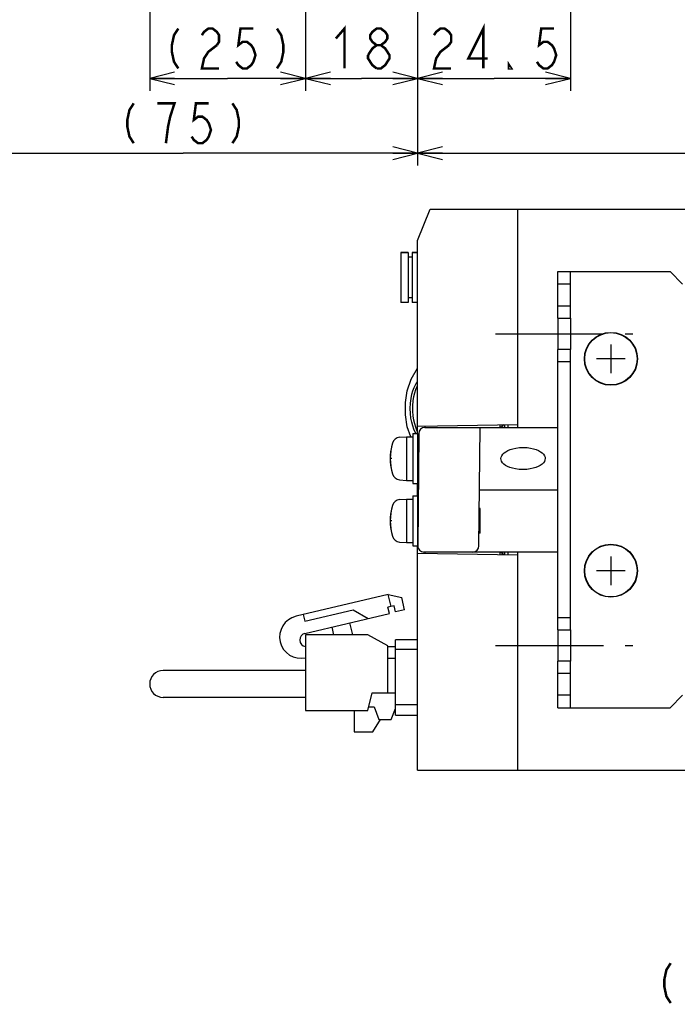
# Model space of a CAD drawing. Extents: x 58 to 816, y 33 to 569.
# Tile 13 of 21: x 539 to 645, y 87 to 245. Entities that reach past the tile are written whole.
import ezdxf

# ---------------------------------------------------------------- set-up
doc = ezdxf.new("R2010")
doc.units = 0
doc.header["$LTSCALE"] = 46.2
doc.linetypes.add('CENTER', pattern=[0.6, 0.375, -0.075, 0.075, -0.075])
doc.linetypes.add('HIDDEN', pattern=[0.2, 0.1, -0.1])
doc.layers.get('0').update_dxf_attribs({"linetype": 'CONTINUOUS'})
for name, color, linetype in [('ALL_AXIS', 7, 'CONTINUOUS'), ('ALL_CURVE', 7, 'CONTINUOUS'), ('ALL_FEATURES', 7, 'CONTINUOUS'), ('ALL_NOTE', 7, 'CONTINUOUS'), ('DEFAULT_2', 8, 'HIDDEN')]:
    doc.layers.add(name, color=color, linetype=linetype)
doc.dimstyles.get("Standard").update_dxf_attribs({"dimtxt": 2.5, "dimasz": 2.5, "dimexe": 1.25, "dimexo": 0.625, "dimtad": 1, "dimcen": 2.5, "dimazin": 3, "dimtfac": 1, "dimtmove": 0, "dimatfit": 3})

# ---------------------------------------------------------------- blocks, each defined once
blk = doc.blocks.new('_OPEN')
at = {"color": 0, "linetype": 'BYBLOCK'}
for p, q in [((0, 0), (-1, 0.25)), ((-1, -0.25), (0, 0)), ((-1, 0), (0, 0))]:
    blk.add_line(p, q, dxfattribs=at)
blk = doc.blocks.new('*D0')
at = {"color": 2, "linetype": 'CONTINUOUS'}
for p, q in [((603.125, 265), (603.125, 222)), ((783.125, 265), (783.125, 222)), ((603.125, 224), (693.125, 224)), ((783.125, 224), (693.125, 224))]:
    blk.add_line(p, q, dxfattribs=at)
at = {"color": 2, "linetype": 'CONTINUOUS', "xscale": 4, "yscale": 4, "zscale": 4, "rotation": 180}
blk.add_blockref('_OPEN', (603.125, 224), dxfattribs=at)
at = {"color": 2, "linetype": 'CONTINUOUS', "xscale": 4, "yscale": 4, "zscale": 4}
blk.add_blockref('_OPEN', (783.125, 224), dxfattribs=at)
blk = doc.blocks.new('*D1')
at = {"color": 2, "linetype": 'CONTINUOUS'}
for p, q in [((560.145, 318.05), (560.145, 234)), ((585.145, 280), (585.145, 234)), ((560.145, 236), (572.645, 236)), ((585.145, 236), (572.645, 236))]:
    blk.add_line(p, q, dxfattribs=at)
at = {"color": 2, "linetype": 'CONTINUOUS', "xscale": 4, "yscale": 4, "zscale": 4, "rotation": 180}
blk.add_blockref('_OPEN', (560.145, 236), dxfattribs=at)
at = {"color": 2, "linetype": 'CONTINUOUS', "xscale": 4, "yscale": 4, "zscale": 4}
blk.add_blockref('_OPEN', (585.145, 236), dxfattribs=at)
blk = doc.blocks.new('*D2')
at = {"color": 2, "linetype": 'CONTINUOUS'}
for p, q in [((585.145, 280), (585.145, 234)), ((603.125, 265), (603.125, 234)), ((585.145, 236), (594.135, 236)), ((603.125, 236), (594.135, 236))]:
    blk.add_line(p, q, dxfattribs=at)
at = {"color": 2, "linetype": 'CONTINUOUS', "xscale": 4, "yscale": 4, "zscale": 4, "rotation": 180}
blk.add_blockref('_OPEN', (585.145, 236), dxfattribs=at)
at = {"color": 2, "linetype": 'CONTINUOUS', "xscale": 4, "yscale": 4, "zscale": 4}
blk.add_blockref('_OPEN', (603.125, 236), dxfattribs=at)
blk = doc.blocks.new('*D9')
at = {"color": 2, "linetype": 'CONTINUOUS'}
for p, q in [((603.125, 265), (603.125, 222)), ((527.875, 235.5), (527.875, 222)), ((527.875, 224), (565.5, 224)), ((603.125, 224), (565.5, 224))]:
    blk.add_line(p, q, dxfattribs=at)
at = {"color": 2, "linetype": 'CONTINUOUS', "xscale": 4, "yscale": 4, "zscale": 4, "rotation": 180}
blk.add_blockref('_OPEN', (527.875, 224), dxfattribs=at)
at = {"color": 2, "linetype": 'CONTINUOUS', "xscale": 4, "yscale": 4, "zscale": 4}
blk.add_blockref('_OPEN', (603.125, 224), dxfattribs=at)
blk = doc.blocks.new('*D16')
at = {"color": 2, "linetype": 'CONTINUOUS'}
for p, q in [((603.125, 265), (603.125, 234)), ((627.625, 254.5), (627.625, 234)), ((603.125, 236), (615.375, 236)), ((627.625, 236), (615.375, 236))]:
    blk.add_line(p, q, dxfattribs=at)
at = {"color": 2, "linetype": 'CONTINUOUS', "xscale": 4, "yscale": 4, "zscale": 4, "rotation": 180}
blk.add_blockref('_OPEN', (603.125, 236), dxfattribs=at)
at = {"color": 2, "linetype": 'CONTINUOUS', "xscale": 4, "yscale": 4, "zscale": 4}
blk.add_blockref('_OPEN', (627.625, 236), dxfattribs=at)

msp = doc.modelspace()

# ---------------------------------------------------------------- linework, layer by layer
at = {"color": 7, "linetype": 'CONTINUOUS'}
for p, q in [((613.125, 163), (613.125, 167)), ((616.887, 159.661), (616.887, 159.56))]:
    msp.add_line(p, q, dxfattribs=at)
at = {"color": 2, "linetype": 'CONTINUOUS', "const_width": 0.4}
for points in [[(564.733, 244), (564.045, 242.933), (563.701, 241.333), (563.701, 240.267), (564.045, 238.667), (564.733, 237.6)], [(568.517, 242.933), (568.861, 243.467), (569.549, 244), (570.237, 244), (570.925, 243.467), (571.269, 242.933), (571.269, 241.867), (570.925, 241.333)], [(576.773, 244), (574.709, 244), (574.365, 241.333), (575.053, 241.867), (575.741, 241.867), (576.429, 241.333), (576.773, 240.8), (577.117, 239.733), (576.773, 238.667), (576.429, 238.133), (575.741, 237.6), (575.053, 237.6), (574.365, 238.133), (574.021, 238.667)], [(580.557, 244), (581.245, 242.933), (581.589, 241.333), (581.589, 240.267), (581.245, 238.667), (580.557, 237.6)], [(590.007, 242.4), (591.383, 244), (591.383, 237.6)], [(596.543, 241.333), (595.855, 241.867), (595.511, 242.4), (595.511, 242.933), (595.855, 243.467), (596.543, 244), (597.231, 244), (597.919, 243.467), (598.263, 242.933), (598.263, 242.4), (597.919, 241.867), (597.231, 241.333)], [(605.743, 242.933), (606.087, 243.467), (606.775, 244), (607.463, 244), (608.151, 243.467), (608.495, 242.933), (608.495, 241.867), (608.151, 241.333)], [(613.655, 237.6), (613.655, 244), (611.247, 239.2), (614.343, 239.2)], [(625.007, 244), (622.943, 244), (622.599, 241.333), (623.287, 241.867), (623.975, 241.867), (624.663, 241.333), (625.007, 240.8), (625.351, 239.733), (625.007, 238.667), (624.663, 238.133), (623.975, 237.6), (623.287, 237.6), (622.599, 238.133), (622.255, 238.667)], [(570.925, 241.333), (569.549, 240.267), (568.861, 239.2), (568.517, 237.6), (571.269, 237.6)], [(595.167, 239.733), (595.855, 240.8), (596.543, 241.333), (597.231, 241.333), (597.919, 240.8), (598.263, 240.267), (598.607, 239.733), (598.607, 239.2), (598.263, 238.667), (597.919, 238.133), (597.231, 237.6), (596.543, 237.6)], [(608.151, 241.333), (606.775, 240.267), (606.087, 239.2), (605.743, 237.6), (608.495, 237.6)], [(596.543, 237.6), (595.855, 238.133), (595.511, 238.667), (595.167, 239.2), (595.167, 239.733)], [(618.127, 237.6), (617.783, 237.6), (617.783, 238.133), (618.127, 237.6)], [(557.588, 232), (556.9, 230.933), (556.556, 229.333), (556.556, 228.267), (556.9, 226.667), (557.588, 225.6)], [(562.748, 225.6), (563.092, 228.267), (563.436, 229.867), (563.78, 230.933), (564.124, 232), (561.372, 232)], [(569.628, 232), (567.564, 232), (567.22, 229.333), (567.908, 229.867), (568.596, 229.867), (569.284, 229.333), (569.628, 228.8), (569.972, 227.733), (569.628, 226.667), (569.284, 226.133), (568.596, 225.6), (567.908, 225.6), (567.22, 226.133), (566.876, 226.667)], [(573.412, 232), (574.1, 230.933), (574.444, 229.333), (574.444, 228.267), (574.1, 226.667), (573.412, 225.6)]]:
    msp.add_lwpolyline(points, dxfattribs=at)
at = {"layer": 'ALL_AXIS', "color": 7, "linetype": 'CONTINUOUS'}
for p, q in [((600.425, 208.05), (600.425, 200.05)), ((600.425, 208.05), (601.625, 208.05)), ((602.225, 208.05), (603.125, 208.05)), ((627.625, 197.5), (627.625, 192.5)), ((602.325, 179), (602.325, 171)), ((602.325, 179), (603.125, 179)), ((603.125, 179), (603.125, 171)), ((600.206, 178.402), (601.325, 178.5)), ((601.325, 178.5), (601.325, 171.5)), ((601.325, 178.5), (602.325, 178.5)), ((603.125, 176.773), (603.271, 176.773)), ((603.125, 173.227), (603.24, 173.227)), ((600.206, 171.598), (601.325, 171.5)), ((601.325, 171.5), (602.325, 171.5)), ((602.325, 171), (603.125, 171)), ((600.206, 168.402), (601.325, 168.5)), ((601.325, 168.5), (601.325, 161.5)), ((601.325, 168.5), (602.325, 168.5)), ((602.325, 169), (602.325, 161)), ((602.325, 169), (603.125, 169)), ((603.125, 169), (603.125, 161.009)), ((603.125, 166.773), (603.184, 166.773)), ((603.125, 163.227), (603.153, 163.227)), ((600.206, 161.598), (601.325, 161.5)), ((601.325, 161.5), (602.325, 161.5)), ((602.325, 161), (603.125, 161)), ((627.625, 147.5), (627.625, 142.5)), ((585.145, 146.725), (585.145, 134.575)), ((595.145, 146.725), (585.145, 146.725)), ((598.345, 144.925), (595.145, 146.725)), ((595.145, 134.575), (595.845, 137.375)), ((585.145, 134.575), (595.145, 134.575)), ((592.945, 134.575), (592.945, 131.125)), ((592.945, 131.125), (595.945, 131.125))]:
    msp.add_line(p, q, dxfattribs=at)
at = {"layer": 'ALL_AXIS', "color": 3, "linetype": 'CONTINUOUS'}
for p, q in [((625.625, 197.5), (625.625, 192.5)), ((625.625, 147.5), (625.625, 142.5))]:
    msp.add_line(p, q, dxfattribs=at)
at = {"layer": 'ALL_AXIS', "color": 7, "linetype": 'CENTER'}
for p, q in [((615.625, 195), (637.625, 195)), ((615.625, 145), (637.625, 145))]:
    msp.add_line(p, q, dxfattribs=at)
at = {"layer": 'ALL_AXIS', "color": 7, "linetype": 'CONTINUOUS'}
for points in [[(602.89, 179), (602.747, 179.244), (602.53, 179.711), (602.336, 180.239), (602.17, 180.833), (602.041, 181.495), (601.956, 182.233), (601.926, 183.047), (601.964, 183.881), (602.061, 184.643), (602.202, 185.307), (602.374, 185.89), (602.571, 186.403), (602.786, 186.853), (603.019, 187.244), (603.125, 187.386)], [(619.993, 173.227), (619.379, 173.254), (618.831, 173.326), (618.345, 173.432), (617.915, 173.566), (617.54, 173.725), (617.218, 173.905), (616.95, 174.105), (616.739, 174.321), (616.59, 174.55), (616.506, 174.779), (616.482, 175.001), (616.515, 175.223), (616.608, 175.452), (616.765, 175.678), (616.983, 175.893), (617.256, 176.092), (617.582, 176.272), (617.962, 176.431), (618.397, 176.566), (618.889, 176.673), (619.442, 176.745), (620.062, 176.773)], [(620.062, 176.773), (620.676, 176.746), (621.223, 176.674), (621.71, 176.568), (622.14, 176.434), (622.515, 176.275), (622.837, 176.095), (623.105, 175.895), (623.316, 175.679), (623.465, 175.45), (623.549, 175.221), (623.572, 174.999), (623.54, 174.777), (623.447, 174.548), (623.289, 174.322), (623.072, 174.107), (622.799, 173.908), (622.472, 173.728), (622.092, 173.569), (621.658, 173.434), (621.166, 173.327), (620.613, 173.255), (619.993, 173.227)]]:
    msp.add_lwpolyline(points, dxfattribs=at)
for centre, radius in [((634.125, 191), 4.25), ((634.125, 191), 4.2), ((634.125, 157), 4.25), ((634.125, 157), 4.2)]:
    msp.add_circle(centre, radius, dxfattribs=at)
for centre, radius, start, end in [((607.725, 175), 9, 164.11915, 195.88085), ((600.319, 177.107), 1.3, 95, 164.11915), ((600.319, 172.893), 1.3, 195.88085, 265), ((600.319, 167.107), 1.3, 95, 164.11915), ((607.725, 165), 9, 164.11915, 195.88085), ((600.319, 162.893), 1.3, 195.88085, 265), ((584.402, 146.358), 3.415, 103.36311, 282.56929), ((585.298, 145.889), 1.078, 103.36311, 261.15427)]:
    msp.add_arc(centre, radius, start, end, dxfattribs=at)
at = {"layer": 'ALL_CURVE', "color": 40, "linetype": 'CONTINUOUS'}
for p, q in [((634.125, 193.3), (634.125, 188.7)), ((636.425, 191), (631.825, 191)), ((598.973, 175), (598.725, 175)), ((598.973, 165), (598.725, 165)), ((634.125, 159.3), (634.125, 154.7)), ((636.425, 157), (631.825, 157))]:
    msp.add_line(p, q, dxfattribs=at)
for centre in [(607.725, 175), (607.725, 165)]:
    msp.add_arc(centre, 9, 166.5066, 193.4934, dxfattribs=at)
at = {"layer": 'ALL_FEATURES', "color": 7, "linetype": 'CONTINUOUS'}
for p, q in [((603.125, 210), (605.125, 215)), ((605.125, 215), (778.125, 215)), ((619.125, 215), (619.125, 180)), ((603.125, 179), (603.125, 210)), ((601.625, 208.05), (600.425, 208.05)), ((601.625, 208.05), (601.625, 200.05)), ((602.225, 207.3), (601.625, 207.3)), ((602.225, 208.05), (602.225, 200.05)), ((603.125, 208.05), (602.225, 208.05)), ((625.625, 205), (643.625, 205)), ((627.625, 197.5), (627.625, 205)), ((645.625, 203), (643.625, 205)), ((627.625, 203), (625.625, 203)), ((602.225, 200.8), (601.625, 200.8)), ((601.625, 200.05), (600.425, 200.05)), ((603.125, 200.05), (602.225, 200.05)), ((625.625, 199.5), (627.625, 199.5)), ((625.625, 197.5), (627.625, 197.5)), ((627.625, 192.5), (625.625, 192.5)), ((627.625, 147.5), (627.625, 192.5)), ((627.625, 190.5), (625.625, 190.5)), ((603.125, 180.2), (619.125, 180.479)), ((604.325, 180), (604.325, 180.221)), ((616.325, 180.43), (616.325, 180.018)), ((616.625, 180.436), (616.625, 180.129)), ((617.125, 180), (617.125, 180.444)), ((617.625, 180), (617.625, 180.453)), ((603.291, 179.009), (603.134, 161.009)), ((604.291, 180), (625.625, 180)), ((612.959, 160.991), (613.125, 180)), ((603.125, 169), (603.125, 171)), ((613.038, 170), (625.625, 170)), ((603.125, 125), (603.125, 161.009)), ((603.125, 159.8), (619.125, 159.521)), ((625.625, 160), (604.134, 160)), ((604.325, 159.779), (604.325, 160)), ((616.325, 159.982), (616.325, 159.57)), ((616.625, 159.871), (616.625, 159.564)), ((617.125, 159.556), (617.125, 160)), ((617.625, 159.547), (617.625, 160)), ((619.125, 160), (619.125, 125)), ((598.387, 153.19), (583.613, 149.68)), ((598.85, 151.244), (598.387, 153.19)), ((598.387, 153.19), (600.564, 152.679)), ((601.027, 150.733), (600.564, 152.679)), ((585.021, 148.884), (592.804, 150.733)), ((585.049, 146.938), (598.594, 150.156)), ((592.804, 150.733), (595.189, 149.347)), ((599.336, 151.36), (598.363, 151.129)), ((598.594, 150.156), (598.363, 151.129)), ((599.567, 150.387), (599.336, 151.36)), ((601.027, 150.733), (599.567, 150.387)), ((584.766, 149.954), (585.021, 148.884)), ((592.728, 146.725), (592.27, 148.653)), ((625.625, 149.5), (627.625, 149.5)), ((589.351, 147.96), (589.645, 146.725)), ((625.625, 147.5), (627.625, 147.5)), ((599.545, 133.8), (599.545, 145.9)), ((603.125, 145.9), (599.545, 145.9)), ((598.345, 137.375), (598.345, 144.925)), ((598.345, 144.835), (599.545, 144.835)), ((599.545, 144.4), (603.125, 144.4)), ((599.545, 142.925), (598.345, 142.925)), ((627.625, 142.5), (625.625, 142.5)), ((627.625, 135), (627.625, 142.5)), ((585.145, 140.975), (562.295, 140.975)), ((627.625, 140.5), (625.625, 140.5)), ((585.145, 136.675), (562.295, 136.675)), ((595.845, 137.375), (599.545, 137.375)), ((627.625, 137), (625.625, 137)), ((643.625, 135), (645.625, 137)), ((595.285, 135.135), (596.145, 135.135)), ((596.145, 135.135), (596.895, 133.135)), ((598.895, 133.135), (599.545, 134.868)), ((603.125, 135.5), (599.545, 135.5)), ((625.625, 135), (643.625, 135)), ((595.945, 131.125), (597.148, 133.135)), ((596.895, 133.135), (598.895, 133.135)), ((599.545, 133.8), (603.125, 133.8)), ((603.125, 125), (778.125, 125))]:
    msp.add_line(p, q, dxfattribs=at)
at = {"layer": 'ALL_FEATURES', "color": 3, "linetype": 'CONTINUOUS'}
for p, q in [((625.625, 197.5), (625.625, 205)), ((625.625, 147.5), (625.625, 192.5)), ((625.625, 135), (625.625, 142.5))]:
    msp.add_line(p, q, dxfattribs=at)
at = {"layer": 'ALL_FEATURES', "color": 7, "linetype": 'CONTINUOUS'}
for points in [[(602.012, 178.5), (601.457, 180.111), (601.16, 182.03), (601.16, 183.97), (601.457, 185.889), (602.097, 187.746), (603.125, 189.5)], [(603.125, 179.3), (603.004, 179.547), (602.815, 180.026), (602.647, 180.568), (602.506, 181.179), (602.402, 181.861), (602.346, 182.625), (602.349, 183.455), (602.417, 184.252), (602.532, 184.943), (602.681, 185.548), (602.854, 186.077), (603.043, 186.54), (603.125, 186.705)]]:
    msp.add_lwpolyline(points, dxfattribs=at)
for centre, radius, start, end in [((616.142, 181), 1, 269.9996, 326.01987), ((604.291, 179), 1, 90, 179.5), ((604.134, 161), 1, 179.5, 270), ((611.959, 161), 1, 270, 359.5), ((616.142, 159), 1, 33.96593, 90.00188), ((562.295, 138.825), 2.15, 90, 270)]:
    msp.add_arc(centre, radius, start, end, dxfattribs=at)
at = {"layer": 'ALL_NOTE', "color": 2, "linetype": 'CONTINUOUS', "const_width": 0.4}
msp.add_lwpolyline([(643.71, 94.016), (643.022, 92.949), (642.678, 91.349), (642.678, 90.283), (643.022, 88.683), (643.71, 87.616)], dxfattribs=at)
at = {"layer": 'DEFAULT_2', "color": 8, "linetype": 'HIDDEN'}
for p, q in [((603.273, 177), (603.125, 177)), ((603.238, 173), (603.125, 173)), ((603.186, 167), (603.125, 167)), ((613.125, 167), (613.012, 167)), ((603.151, 163), (603.125, 163)), ((613.125, 163), (612.977, 163))]:
    msp.add_line(p, q, dxfattribs=at)

# ---------------------------------------------------------------- dimensions: what is measured, and where the dimension line sits
at = {"color": 2, "linetype": 'CONTINUOUS'}
for base, p1, p2, picture, middle in [((560.145, 236), (585.145, 280), (560.145, 318.05), '*D1', (561.637, 237.6)), ((603.125, 224), (783.125, 265), (603.125, 265), '*D0', (684.869, 225.6))]:
    dim = msp.add_linear_dim(base=base, p1=p1, p2=p2, angle=180, dimstyle='Standard', dxfattribs=at)
    dim.commit()
    dim.dimension.update_dxf_attribs({"geometry": picture, "text_midpoint": middle, "dimtype": 128})
for base, p1, p2, picture, middle in [((603.125, 236), (585.145, 280), (603.125, 265), '*D2', (588.631, 237.6)), ((603.125, 224), (527.875, 235.5), (603.125, 265), '*D9', (554.492, 225.6)), ((627.625, 236), (603.125, 265), (627.625, 254.5), '*D16', (604.367, 237.6))]:
    dim = msp.add_linear_dim(base=base, p1=p1, p2=p2, dimstyle='Standard', dxfattribs=at)
    dim.commit()
    dim.dimension.update_dxf_attribs({"geometry": picture, "text_midpoint": middle, "dimtype": 128})

doc.saveas('drawing.dxf')
